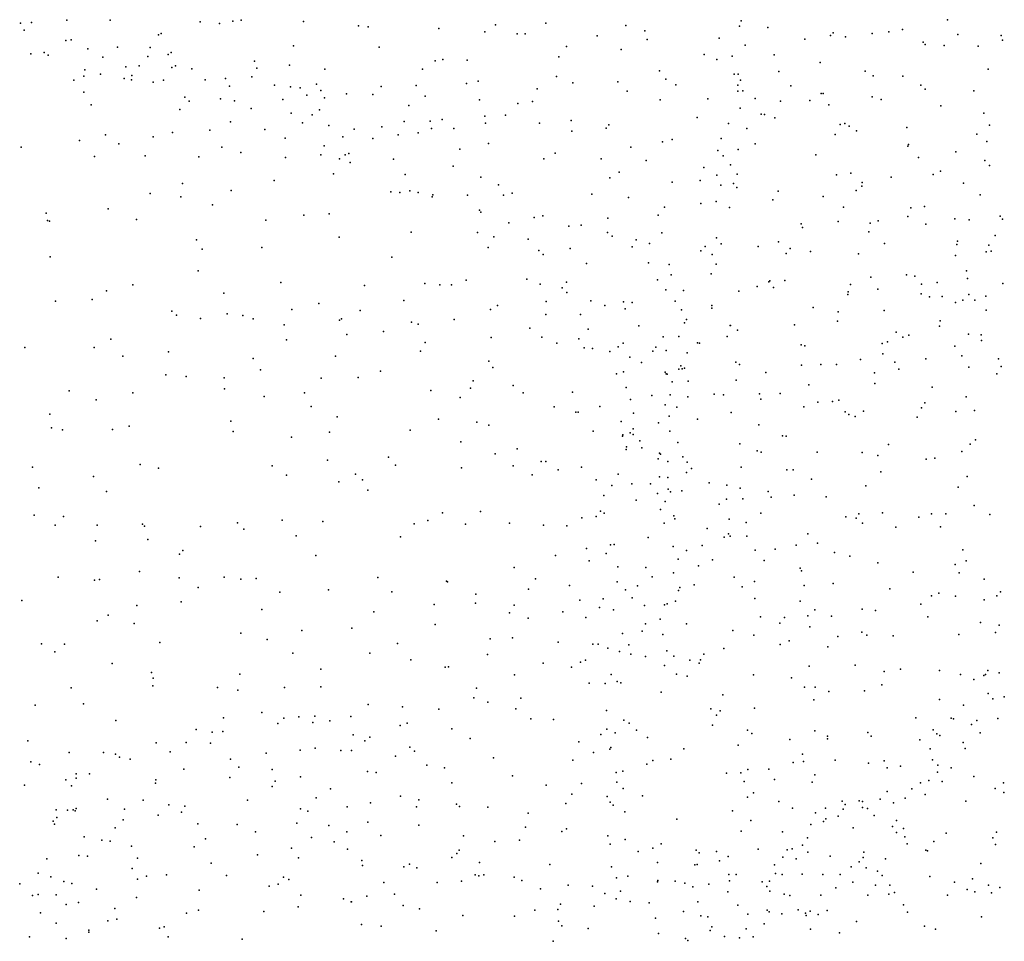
# Model space of a CAD drawing. Header units: metres. Extents: x -25 to 25, y -27.7 to 27.8.
# Tile 21 of 209: x -14.6 to -11.8, y -10.6 to -7.9. Entities that reach past the tile are written whole.
import ezdxf

# ---------------------------------------------------------------- set-up
doc = ezdxf.new("R2010")
doc.units = ezdxf.units.M

msp = doc.modelspace()

# ---------------------------------------------------------------- linework, layer by layer
for p in [(-14.6091, -7.9437, 1.3156), (-14.5074, -7.9375, 3.3888), (-14.3827, -7.937, 17.8912), (-14.1243, -7.9423, 3.1957), (-14.0305, -7.9402, 1.0082), (-14.0072, -7.9371, -3.0698), (-13.8277, -7.9411, -0.4037), (-12.5714, -7.9392, 16.404), (-11.9783, -7.936, -3.8593), (-14.6407, -7.9456, 6.7491), (-14.6302, -7.966, 7.9621), (-14.069, -7.947, -3.2943), (-13.6695, -7.9535, 6.9793), (-13.6424, -7.9561, 0.412), (-13.4391, -7.9615, 17.31), (-13.3073, -7.9705, 0.6058), (-13.276, -7.9509, -1.6322), (-13.132, -7.9456, 1.0687), (-12.9025, -7.9531, 1.5322), (-12.8475, -7.9684, -2.2285), (-12.5754, -7.9546, -2.4), (-12.4942, -7.9586, 15.1823), (-12.1467, -7.971, 2.9641), (-12.1083, -7.964, 2.6679), (-14.5102, -7.9953, 6.3583), (-14.4951, -7.9938, 6.1144), (-14.2445, -7.9791, 1.1156), (-14.2367, -7.9753, -3.8352), (-13.2142, -7.977, -1.7829), (-13.1909, -7.9766, 2.9732), (-12.9847, -7.982, -2.1225), (-12.8406, -7.9927, 1.6693), (-12.6344, -7.9893, 4.7088), (-12.3887, -7.9921, -2.5263), (-12.3148, -7.9809, 2.4173), (-12.3071, -7.9739, 2.9427), (-12.2711, -7.9856, 6.4262), (-12.1948, -7.976, 14.3667), (-12.0488, -8.0007, 4.8438), (-11.9492, -7.9789, -4.2824), (-11.8247, -7.9817, -4.6159), (-11.8205, -7.9951, -3.497), (-14.4471, -8.0198, 6.6659), (-14.3618, -8.0144, 7.6466), (-14.2678, -8.0155, 7.4762), (-13.8565, -8.0112, -2.3627), (-13.6101, -8.0147, -0.7466), (-13.0724, -8.0127, 17.0675), (-12.9158, -8.0214, 4.7097), (-12.56, -8.0087, 16.2647), (-12.0427, -8.0073, -2.6724), (-11.9884, -8.0099, 14.2851), (-11.8901, -8.0122, 6.2953), (-14.6103, -8.0338, 7.6148), (-14.5729, -8.0305, 6.9108), (-14.5613, -8.038, -4.3522), (-14.4037, -8.0435, 6.4622), (-14.2746, -8.0414, 17.731), (-14.2167, -8.0359, -3.4164), (-14.2082, -8.0305, 7.3051), (-13.9684, -8.0546, -2.6823), (-13.4501, -8.0537, 6.7819), (-13.4273, -8.0504, -1.38), (-13.358, -8.0518, 4.7749), (-13.0946, -8.0425, 1.2421), (-12.677, -8.0359, 1.9533), (-12.6408, -8.0506, 2.8829), (-12.5969, -8.0409, 16.521), (-12.4762, -8.0365, 2.2549), (-14.4554, -8.0804, 7.5384), (-14.3377, -8.0717, -3.9383), (-14.2998, -8.0686, 6.6317), (-14.2063, -8.0736, -3.2607), (-14.1955, -8.0681, 5.6748), (-14.1488, -8.0769, 6.9702), (-13.9621, -8.0747, -0.6447), (-13.8683, -8.0666, 6.7903), (-13.7666, -8.0785, 17.4901), (-13.4858, -8.0784, 4.9026), (-12.8056, -8.0827, 1.8052), (-12.4632, -8.0849, 4.754), (-12.3444, -8.059, 14.6841), (-12.2154, -8.0837, 2.7093), (-11.8616, -8.078, 4.9285), (-14.4872, -8.1092, 7.1633), (-14.4582, -8.0981, 17.914), (-14.411, -8.0921, 3.2898), (-14.3426, -8.1044, 6.1994), (-14.3218, -8.1086, -3.7164), (-14.3209, -8.0965, 7.0589), (-14.2298, -8.1095, 5.8197), (-14.1101, -8.1082, -2.9513), (-14.052, -8.1052, 3.0873), (-13.9765, -8.1, 5.3516), (-13.3262, -8.1121, -1.8039), (-13.1012, -8.0993, -2.1017), (-12.7875, -8.1064, 4.7199), (-12.5908, -8.0925, 2.1665), (-12.5797, -8.0926, 15.151), (-12.573, -8.1098, 16.055), (-12.1922, -8.0975, 4.8737), (-12.1071, -8.0984, 14.5658), (-14.2592, -8.1152, 6.3602), (-14.04, -8.1264, 6.4273), (-13.9109, -8.124, 0.7656), (-13.8647, -8.1284, -0.8523), (-13.8371, -8.1314, -1.1946), (-13.79, -8.121, -0.3923), (-13.7776, -8.1392, -0.5699), (-13.6047, -8.1275, 0.2686), (-13.5045, -8.1248, -1.5076), (-13.3599, -8.1196, 17.2098), (-13.157, -8.1348, 6.6626), (-13.0541, -8.1173, 1.3923), (-12.9251, -8.1143, 6.5915), (-12.8986, -8.1414, 1.6966), (-12.7589, -8.123, 6.523), (-12.5807, -8.1238, 15.3374), (-12.5802, -8.1413, 15.8041), (-12.5664, -8.1402, 14.9659), (-12.4283, -8.1263, 2.8227), (-12.055, -8.1242, -2.7847), (-12.0424, -8.135, 4.9341), (-11.9034, -8.1407, 14.5025), (-14.4581, -8.1436, 1.0064), (-14.1686, -8.1586, 0.9254), (-14.1563, -8.17, 5.9932), (-14.0658, -8.1631, 5.6582), (-14.0255, -8.1685, 6.2588), (-13.8876, -8.1654, 6.3447), (-13.8181, -8.1525, -1.636), (-13.7678, -8.1605, -1.9615), (-13.7041, -8.1487, 6.5185), (-13.6286, -8.1505, -1.3561), (-13.4783, -8.1551, -1.6897), (-13.3223, -8.166, 0.679), (-13.1698, -8.1706, 4.7272), (-12.8035, -8.1657, -2.4217), (-12.6666, -8.1629, -2.5044), (-12.5305, -8.1625, -2.5769), (-12.4585, -8.1697, 14.8519), (-12.3738, -8.168, 2.5609), (-12.3418, -8.1483, -13.4964), (-12.3359, -8.1481, 4.8334), (-12.1948, -8.1579, -13.6421), (-12.1691, -8.1647, -13.4047), (-14.4374, -8.1805, -4.0028), (-14.1825, -8.1942, 3.1417), (-13.9776, -8.1906, 5.5314), (-13.7817, -8.1952, -2.1324), (-13.525, -8.1826, 2.9239), (-13.2125, -8.1766, 17.1505), (-12.574, -8.1903, 16.2819), (-12.3189, -8.1804, -2.7188), (-11.9978, -8.1834, -13.468), (-13.863, -8.2039, -2.4206), (-13.8029, -8.209, 0.4893), (-13.4294, -8.2229, 4.9364), (-13.3072, -8.2133, 4.8369), (-13.2481, -8.2105, 2.8664), (-13.0592, -8.2253, 2.8368), (-12.6972, -8.2171, 2.8043), (-12.5138, -8.2072, 6.4739), (-12.5043, -8.2078, 2.4149), (-12.4741, -8.2173, -13.6918), (-11.8741, -8.2039, -13.677), (-14.0971, -8.2532, -2.8522), (-14.0371, -8.2288, 0.785), (-13.9386, -8.2517, 5.8223), (-13.8309, -8.2321, 2.996), (-13.7546, -8.24, 17.537), (-13.6824, -8.2507, 5.2764), (-13.6025, -8.2437, -1.8296), (-13.5387, -8.2285, 5.0983), (-13.4645, -8.2272, 17.29), (-13.4604, -8.2486, -1.9409), (-13.3965, -8.2487, 0.5034), (-13.3048, -8.233, -2.0536), (-13.1499, -8.2329, 1.2007), (-12.959, -8.2478, -2.3893), (-12.951, -8.2383, 4.7226), (-12.6077, -8.2344, 16.5328), (-12.5546, -8.2483, 4.764), (-12.2864, -8.2373, 14.8154), (-12.2735, -8.2343, -13.8529), (-12.2612, -8.2421, 6.4514), (-12.2398, -8.2549, 4.9208), (-12.0958, -8.2457, -13.2215), (-11.8584, -8.2384, 14.6356), (-14.4705, -8.2828, -3.8845), (-14.3964, -8.2663, -3.5588), (-14.2599, -8.2723, 0.8545), (-14.204, -8.2595, -2.9702), (-13.8801, -8.2757, 5.6708), (-13.715, -8.2721, 6.2061), (-13.6288, -8.2773, 17.4484), (-13.5564, -8.267, 6.3752), (-13.4981, -8.2607, 0.3514), (-13.0575, -8.2563, 6.5594), (-12.7689, -8.2803, -2.5257), (-12.6287, -8.2768, -13.5819), (-12.3007, -8.2655, -13.1748), (-11.8946, -8.2647, 6.368), (-14.6386, -8.3024, -4.1532), (-14.3585, -8.2921, -3.1939), (-14.0622, -8.3021, 3.0577), (-13.7685, -8.2979, 0.2902), (-13.3788, -8.308, 2.8549), (-13.2968, -8.2913, 6.5142), (-12.8882, -8.3016, 1.846), (-12.7973, -8.287, 2.0033), (-12.6378, -8.3116, 6.4883), (-12.5793, -8.309, 15.819), (-12.5305, -8.2921, -13.238), (-12.0929, -8.2987, 5.0137), (-12.0909, -8.2943, -13.9798), (-11.8653, -8.2855, 5.0603), (-14.428, -8.3285, 0.7942), (-14.2827, -8.3266, 3.165), (-14.1285, -8.3297, 17.7552), (-14.0074, -8.3172, 0.6604), (-13.8794, -8.3312, 0.4045), (-13.7783, -8.3242, -2.3458), (-13.724, -8.3356, 5.8307), (-13.7083, -8.3241, 5.4856), (-13.6978, -8.3202, 6.0564), (-13.5697, -8.3361, 6.1916), (-13.1373, -8.3357, 4.7939), (-13.1047, -8.3196, -2.3616), (-12.9732, -8.3353, 17.0156), (-12.6223, -8.3272, -2.6482), (-12.3563, -8.3244, -2.8152), (-12.0623, -8.3314, 6.4257), (-11.9551, -8.3153, 17.867), (-13.6939, -8.3464, 5.6495), (-13.3976, -8.3564, 5.0782), (-12.8435, -8.3403, 16.8857), (-12.6779, -8.3603, -13.7248), (-12.6019, -8.3525, 2.6713), (-11.8716, -8.3407, -13.1864), (-11.8583, -8.3545, 17.3426), (-13.7419, -8.3787, 2.9359), (-13.5358, -8.3805, 5.366), (-13.3182, -8.3885, -2.3389), (-12.9481, -8.3904, 4.7516), (-12.9213, -8.3736, 2.7424), (-12.641, -8.3821, 15.2108), (-12.5825, -8.3793, 15.9644), (-12.2972, -8.3817, 14.902), (-12.2561, -8.3768, -13.0364), (-12.1408, -8.3884, 17.8999), (-12.0196, -8.3802, 17.3563), (-11.9987, -8.3711, -13.0741), (-14.1751, -8.4063, 0.652), (-13.912, -8.3978, -2.7146), (-13.2675, -8.4097, 4.9626), (-12.7689, -8.4021, -13.4801), (-12.6885, -8.3981, 16.6514), (-12.6293, -8.4106, 2.4683), (-12.5932, -8.4058, 15.6191), (-12.5834, -8.4174, 4.7901), (-12.2242, -8.414, 17.5498), (-12.2234, -8.403, 17.7122), (-11.933, -8.4055, 18.1263), (-14.2681, -8.435, -3.0757), (-14.1799, -8.4449, 3.1074), (-14.0353, -8.4264, 0.5265), (-13.5768, -8.4304, 2.8791), (-13.5513, -8.4323, 0.4017), (-13.5229, -8.4269, -2.3531), (-13.499, -8.4325, 5.5067), (-13.4586, -8.4444, 5.986), (-13.4567, -8.4387, 17.3242), (-13.3568, -8.4395, 0.7208), (-13.2531, -8.4398, 6.344), (-13.2289, -8.4337, 0.9873), (-12.9997, -8.4365, -2.5743), (-12.8945, -8.446, 1.9178), (-12.4802, -8.4529, -13.0197), (-12.4646, -8.4279, -14.0057), (-12.3353, -8.4439, -2.9244), (-12.2408, -8.4268, -14.0928), (-11.885, -8.4387, -3.1097), (-14.3883, -8.4793, 3.2259), (-14.0895, -8.4679, -2.9491), (-12.7909, -8.4745, -2.6871), (-12.6865, -8.4635, -13.8524), (-12.643, -8.4578, 16.5002), (-12.6042, -8.4756, 16.2048), (-12.2774, -8.4742, 17.4154), (-12.0836, -8.4764, -12.9514), (-12.0442, -8.4727, 5.0709), (-14.567, -8.491, -3.6478), (-13.8269, -8.4974, 0.3036), (-13.7545, -8.4931, 17.675), (-13.3221, -8.483, -2.4749), (-13.3188, -8.4887, 6.1744), (-13.1659, -8.5036, 17.1061), (-13.1405, -8.4989, -2.5733), (-12.9539, -8.506, 1.7743), (-12.8095, -8.4971, 2.1297), (-12.0924, -8.5012, -14.2064), (-11.9575, -8.5077, 17.0818), (-11.8275, -8.4998, 19.3471), (-11.8208, -8.5088, 16.6297), (-14.563, -8.5121, -3.486), (-14.5567, -8.5147, 0.3425), (-14.3074, -8.51, 0.4795), (-13.9358, -8.5115, 17.7817), (-13.2386, -8.5189, 5.1293), (-13.0659, -8.5291, 1.4931), (-13.0309, -8.5259, 17.0002), (-12.3986, -8.5223, 17.6139), (-12.3945, -8.5325, -14.1268), (-12.2924, -8.5149, 17.9285), (-12.2002, -8.5198, 17.2257), (-12.178, -8.5135, -3.0771), (-12.0408, -8.5228, 18.2136), (-11.9162, -8.511, 14.7934), (-13.7258, -8.5603, -2.7272), (-13.5186, -8.546, -2.5649), (-13.3284, -8.5468, 5.9255), (-13.2811, -8.5596, 5.3712), (-13.1825, -8.5658, 6.2432), (-12.9549, -8.5465, -2.6977), (-12.9411, -8.5578, 4.8479), (-12.7989, -8.5481, -13.7738), (-12.6422, -8.5623, -13.0495), (-12.2046, -8.5453, 6.4536), (-11.8422, -8.5556, 19.6586), (-14.1349, -8.5682, 17.8276), (-13.9476, -8.5901, 3.0215), (-13.2979, -8.5898, 5.6573), (-13.062, -8.5928, 2.6917), (-12.8839, -8.5877, 16.8282), (-12.8722, -8.5678, -13.5582), (-12.8341, -8.5785, 2.644), (-12.6743, -8.5867, 15.3357), (-12.6289, -8.5799, 15.5157), (-12.5227, -8.5868, 6.4603), (-12.4641, -8.5735, 14.9831), (-12.4302, -8.593, 17.396), (-12.1591, -8.5782, 17.0671), (-11.952, -8.5817, -12.9063), (-11.9496, -8.572, -14.2868), (-11.8602, -8.5837, 6.3855), (-14.5553, -8.6171, 3.3391), (-14.1191, -8.5952, 3.0799), (-13.5745, -8.6177, -2.7244), (-13.1517, -8.5985, 1.2113), (-13.1398, -8.6105, -2.6886), (-12.6868, -8.5995, 6.4572), (-12.6539, -8.6099, 16.2687), (-12.4418, -8.6073, 17.7633), (-12.3717, -8.6015, 17.2073), (-12.2344, -8.6082, -14.2238), (-11.9556, -8.6134, 19.3635), (-11.8673, -8.6027, 18.4122), (-11.8531, -8.6001, 16.1873), (-13.015, -8.6356, 1.593), (-12.8367, -8.6345, -2.8095), (-12.7781, -8.639, 2.2507), (-12.6433, -8.6375, 16.0994), (-14.1303, -8.657, -3.1972), (-12.7725, -8.6688, 15.1444), (-12.6573, -8.6654, -14.0098), (-12.1985, -8.6752, 14.9125), (-12.0962, -8.6684, -3.1766), (-12.0721, -8.6722, 6.4262), (-11.9244, -8.6567, 19.0568), (-11.9214, -8.6793, 16.5114), (-14.3183, -8.6975, -3.3104), (-13.8926, -8.6906, 0.5429), (-13.6531, -8.6991, 0.5941), (-13.4796, -8.6936, 17.4514), (-13.4362, -8.697, -2.7646), (-13.403, -8.697, 2.8181), (-13.361, -8.6838, 0.8463), (-13.1864, -8.6809, 5.7531), (-13.1482, -8.6956, 5.4411), (-13.0852, -8.7058, 6.1078), (-13.0724, -8.6894, 1.4303), (-12.8113, -8.683, 4.8852), (-12.5251, -8.7016, 17.2614), (-12.4912, -8.6882, -14.1416), (-12.4885, -8.6858, 4.8791), (-12.4786, -8.7049, -3.001), (-12.4458, -8.6851, -12.8746), (-12.2568, -8.6961, 6.4466), (-12.0528, -8.6955, -14.3243), (-12.0084, -8.6906, 16.7259), (-11.8195, -8.6937, -14.4035), (-14.3934, -8.7142, 17.8232), (-14.0565, -8.7216, 17.8687), (-13.0716, -8.719, 5.2468), (-12.7876, -8.7114, -13.1386), (-12.7369, -8.7135, 16.3952), (-12.5774, -8.7151, 17.6106), (-12.2652, -8.7248, -3.135), (-12.2641, -8.7175, -12.794), (-12.1783, -8.7097, 5.0183), (-12.0543, -8.7235, 19.4165), (-12.0303, -8.7316, 14.8496), (-11.9935, -8.7305, 19.6916), (-11.9173, -8.7254, 16.2793), (-11.8684, -8.73, 18.6567), (-14.5397, -8.744, 17.7685), (-14.435, -8.7393, 0.4249), (-13.784, -8.7504, 17.7705), (-13.5393, -8.7422, -2.8922), (-13.2708, -8.7567, 17.1075), (-13.1312, -8.745, 5.605), (-13.0024, -8.7435, 16.8622), (-12.9623, -8.7566, 1.774), (-12.9091, -8.7456, -13.3879), (-12.8838, -8.7475, 2.0523), (-12.7602, -8.7439, 14.9809), (-12.6554, -8.7642, 15.6641), (-12.6549, -8.7565, -12.9858), (-12.3644, -8.7619, 16.8407), (-11.9552, -8.748, 18.9204), (-11.9348, -8.7413, 18.5134), (-11.9002, -8.7415, 16.0993), (-14.2056, -8.7724, 17.8692), (-14.1921, -8.7839, -3.4195), (-14.0472, -8.7808, 0.6129), (-14.0021, -8.7849, -3.3662), (-13.8616, -8.7676, -3.2446), (-13.6651, -8.7707, -3.0734), (-13.2911, -8.7682, 0.9983), (-13.1319, -8.7823, 16.943), (-13.0323, -8.7825, 2.6719), (-12.9041, -8.7659, -13.6487), (-12.7428, -8.7686, 2.3913), (-12.2922, -8.7746, 18.2329), (-12.16, -8.7707, 16.7296), (-11.868, -8.7695, -12.8203), (-14.1232, -8.7941, 3.1016), (-13.9723, -8.7951, 3.0489), (-13.8835, -8.8122, 0.688), (-13.7247, -8.7988, 0.7233), (-13.7182, -8.7949, 2.9561), (-13.518, -8.8044, 2.8716), (-13.4986, -8.8098, -3.0254), (-13.3955, -8.7965, 17.2966), (-12.8645, -8.8151, 15.124), (-12.734, -8.8066, 2.5987), (-12.7285, -8.7968, 16.1654), (-12.6024, -8.8136, 17.7901), (-12.6019, -8.814, 16.9931), (-12.4181, -8.8116, 18.125), (-12.2948, -8.8019, 14.9179), (-12.0016, -8.8158, 6.4063), (-11.9993, -8.8003, 16.4459), (-13.7033, -8.8395, -3.4021), (-13.5976, -8.8313, -3.2319), (-13.2891, -8.8481, -2.937), (-13.178, -8.822, 2.7225), (-13.1434, -8.8473, 1.254), (-13.01, -8.8247, 6.0259), (-12.7946, -8.8465, 6.31), (-12.7496, -8.8454, -13.948), (-12.6112, -8.8455, -3.0098), (-12.5818, -8.8274, 14.9431), (-12.1257, -8.8332, 19.2241), (-12.1073, -8.8475, 19.0273), (-12.0898, -8.8416, 18.4584), (-11.9181, -8.8392, 19.8794), (-11.882, -8.8404, -14.4282), (-14.6275, -8.8773, -3.5393), (-14.4293, -8.8767, -3.5442), (-14.3814, -8.8532, 3.2527), (-13.8763, -8.8554, -3.526), (-13.4789, -8.8626, 0.9438), (-13.1002, -8.8649, -2.9226), (-13.037, -8.8523, 1.524), (-12.9238, -8.8748, -13.5044), (-12.9098, -8.8644, -2.9545), (-12.8159, -8.8758, 16.3744), (-12.6967, -8.8636, 17.4582), (-12.6911, -8.8643, 17.1681), (-12.3989, -8.8697, 16.6761), (-12.3887, -8.8719, -3.1291), (-12.1661, -8.8653, 6.4464), (-12.1509, -8.8607, 14.8559), (-11.9571, -8.8736, -3.278), (-11.8813, -8.8567, 15.8766), (-14.3469, -8.9023, 17.8304), (-14.2152, -8.8892, 0.6593), (-13.7363, -8.9022, 0.8694), (-13.4923, -8.8877, 17.4869), (-13.0217, -8.8776, 5.402), (-12.9978, -8.8796, 16.7511), (-12.9484, -8.8887, 5.2475), (-12.8912, -8.9049, 2.6559), (-12.8245, -8.8873, 5.0854), (-12.786, -8.886, 15.3844), (-12.7265, -8.8926, 15.9026), (-12.1639, -8.8954, 16.5258), (-11.9377, -8.9015, 5.1552), (-13.9725, -8.9086, -3.652), (-13.2954, -8.9163, -3.1038), (-12.8569, -8.9199, 14.9625), (-12.7445, -8.9302, -13.0446), (-12.5864, -8.9193, 4.9684), (-12.576, -8.9262, 17.9872), (-12.3978, -8.9274, 18.2307), (-12.3419, -8.9255, -12.7471), (-12.2977, -8.926, 4.9707), (-12.2284, -8.9118, -3.1955), (-12.1302, -8.9196, -14.3475), (-12.0412, -8.9094, 19.7705), (-11.8317, -8.9097, 15.7142), (-11.8243, -8.9318, 5.3239), (-14.2227, -8.9552, 3.191), (-14.1649, -8.9605, -3.7094), (-13.9513, -8.941, 17.837), (-13.6064, -8.945, -3.6557), (-13.2842, -8.9343, 17.0538), (-12.9287, -8.9525, 16.5595), (-12.9091, -8.9474, 6.0088), (-12.7891, -8.9479, 16.0774), (-12.7866, -8.9531, 2.2472), (-12.7832, -8.9532, 17.2937), (-12.75, -8.9392, 16.9657), (-12.7409, -8.9382, 17.6086), (-12.7338, -8.9362, 15.7536), (-12.5002, -8.9492, -14.1675), (-12.1884, -8.9496, -12.7227), (-12.1182, -8.9391, 18.7891), (-11.9177, -8.934, -12.7467), (-11.8371, -8.9531, 6.3619), (-14.0556, -8.9643, 0.8205), (-13.7766, -8.965, -3.7779), (-13.6707, -8.9631, 2.9858), (-13.3403, -8.9729, 1.1622), (-13.2262, -8.9866, 16.9167), (-12.7691, -8.9753, 15.5533), (-12.7234, -8.9741, 2.6185), (-12.5857, -8.9713, -12.8848), (-12.3771, -8.9845, 14.8633), (-12.1869, -8.98, 19.4808), (-14.501, -9.0011, -3.655), (-14.3183, -9.0069, -3.742), (-14.0547, -8.9962, 3.1183), (-13.941, -9.0178, -3.8843), (-13.8245, -9.0073, 3.0481), (-13.4622, -9.0002, 2.8976), (-13.3483, -8.9935, -3.4595), (-13.1971, -9.0071, 2.7847), (-13.0556, -9.0051, 1.5146), (-12.901, -8.9915, -13.4001), (-12.8278, -9.0145, -13.1942), (-12.7752, -9.0132, 16.82), (-12.6487, -9.0107, 16.6614), (-12.6221, -9.013, 6.3374), (-12.5187, -9.0098, 16.5619), (-12.4587, -9.0096, 6.4282), (-12.0222, -8.9909, 16.1674), (-14.4231, -9.0274, 3.3404), (-13.8061, -9.0469, 17.7714), (-13.3781, -9.0207, -3.6752), (-12.9769, -9.0461, 1.6477), (-12.8889, -9.026, 1.9447), (-12.7897, -9.0413, 5.1664), (-12.7244, -9.0189, -3.0615), (-12.5143, -9.0256, -3.1235), (-12.3506, -9.0342, 16.481), (-12.3084, -9.0323, 18.4173), (-12.2908, -9.0281, 6.4629), (-12.0439, -9.0355, 5.1036), (-11.9246, -9.019, 19.9331), (-14.5559, -9.0689, 3.4606), (-13.1083, -9.0478, 16.7462), (-13.0459, -9.0627, -3.1454), (-13.039, -9.0626, 2.7579), (-12.8807, -9.0658, 5.8734), (-12.7782, -9.0747, 17.7615), (-12.7559, -9.0484, 6.1717), (-12.5995, -9.0635, 14.8209), (-12.3915, -9.0472, 5.0011), (-12.2729, -9.062, 19.2683), (-12.2617, -9.0696, -14.2852), (-12.2196, -9.0596, 18.7274), (-12.0528, -9.0508, 6.4572), (-11.9546, -9.0606, 14.767), (-11.9008, -9.0579, 5.242), (-14.3281, -9.1025, 0.7937), (-14.0364, -9.0882, 17.8296), (-13.7314, -9.0757, -3.9886), (-13.4403, -9.0825, 17.3631), (-13.3305, -9.0917, 2.8703), (-13.2959, -9.0999, 1.3511), (-12.916, -9.0896, 16.3054), (-12.8086, -9.0932, 2.0943), (-12.6963, -9.0827, 2.4173), (-12.5205, -9.0988, 18.2174), (-12.2441, -9.0756, -3.2217), (-12.0656, -9.0771, -3.2924), (-14.5509, -9.108, 0.6519), (-14.52, -9.1131, -3.7684), (-14.376, -9.1121, -3.8505), (-14.0301, -9.1178, -4.012), (-13.7536, -9.1201, 1.2112), (-13.5217, -9.1143, -3.9879), (-12.9958, -9.1171, 16.4637), (-12.9119, -9.1315, 17.2958), (-12.9111, -9.1277, 17.0931), (-12.8895, -9.1225, 5.6929), (-12.8816, -9.111, 5.3934), (-12.8808, -9.1267, 15.0166), (-12.7758, -9.1176, 15.696), (-12.4522, -9.131, 14.7936), (-12.442, -9.1317, 18.35), (-13.8623, -9.1348, -4.0828), (-13.3761, -9.1484, 17.1777), (-12.8623, -9.1454, -13.3982), (-12.7526, -9.1502, 16.6252), (-12.5751, -9.1533, 5.1063), (-12.1485, -9.1559, 14.7609), (-11.9133, -9.1549, -3.3511), (-11.8984, -9.1425, -12.7387), (-13.2776, -9.182, 16.9528), (-13.2147, -9.1682, 16.8069), (-12.9014, -9.1699, -3.1861), (-12.9006, -9.1619, 17.5884), (-12.8566, -9.1653, -13.5576), (-12.806, -9.1806, -13.7044), (-12.8027, -9.183, 17.8714), (-12.5252, -9.1734, 6.3405), (-12.5139, -9.1774, -3.1819), (-12.3528, -9.1779, 18.9274), (-12.2241, -9.1788, -12.7319), (-12.1791, -9.1873, 5.0718), (-11.9377, -9.1758, -14.4127), (-14.2967, -9.2126, 17.7722), (-13.9178, -9.2166, 1.2195), (-13.7585, -9.2004, -4.1776), (-13.5834, -9.1924, -4.1357), (-13.5637, -9.2151, 3.0092), (-13.1451, -9.2048, 1.5145), (-13.1324, -9.2044, -3.6659), (-12.8094, -9.1968, 15.2237), (-12.782, -9.204, 15.5418), (-12.7381, -9.1907, 2.194), (-12.7263, -9.2064, 18.0366), (-12.0398, -9.1973, 16.0858), (-12.015, -9.1951, 5.1501), (-14.6058, -9.2206, 3.6297), (-14.2439, -9.2235, -4.1128), (-13.8768, -9.2438, 3.1077), (-13.6781, -9.2404, 1.3692), (-13.3745, -9.2229, 1.439), (-13.2253, -9.2169, 2.8578), (-13.171, -9.2424, -3.8596), (-13.0964, -9.2281, 16.5978), (-13.0297, -9.2207, 1.636), (-12.9244, -9.2404, 16.8595), (-12.7276, -9.2357, -13.1224), (-12.7133, -9.2246, 2.7054), (-12.5711, -9.2203, 16.445), (-12.44, -9.2283, -14.1084), (-12.4222, -9.2288, 16.3778), (-12.1703, -9.2342, 19.6652), (-14.4303, -9.2476, 0.8319), (-13.7264, -9.2623, 3.0582), (-13.6586, -9.2575, 17.5958), (-12.9874, -9.2575, -3.3939), (-12.8847, -9.2689, 17.756), (-12.831, -9.2684, -3.2862), (-12.8053, -9.2481, 14.7242), (-12.7817, -9.2499, 5.31), (-12.6632, -9.2658, -3.2253), (-12.612, -9.2726, -13.9324), (-12.3696, -9.2555, 14.7132), (-11.9221, -9.2476, 15.9114), (-14.5881, -9.2797, -3.9173), (-14.3931, -9.2907, -4.1274), (-13.6429, -9.287, -4.3035), (-12.9425, -9.2736, 16.2026), (-12.8112, -9.2961, 15.863), (-12.781, -9.2836, 15.7016), (-12.7739, -9.2917, 5.8257), (-12.7418, -9.2885, 16.5565), (-12.5744, -9.2807, 2.5101), (-12.4935, -9.2906, 18.5527), (-12.4186, -9.3006, 19.1986), (-12.2129, -9.2738, -14.2387), (-11.9484, -9.2779, 6.4989), (-12.9651, -9.3016, 17.4479), (-12.8725, -9.3155, 16.0327), (-12.7894, -9.3195, 1.9345), (-12.6338, -9.3272, 2.3522), (-12.6131, -9.3125, 5.1735), (-12.5666, -9.3119, 6.1928), (-12.4845, -9.3065, -3.2631), (-12.3269, -9.3063, 19.4067), (-13.4284, -9.3517, 17.1678), (-13.3193, -9.3481, -4.2029), (-12.9753, -9.347, 17.0521), (-12.9642, -9.3531, 17.6048), (-12.8027, -9.3422, 5.6517), (-12.5145, -9.3524, 18.9691), (-12.2336, -9.355, -12.7896), (-12.1652, -9.3519, 6.5286), (-12.025, -9.3547, -14.3027), (-11.983, -9.3548, 5.225), (-11.9023, -9.3304, 14.6183), (-11.8573, -9.3564, 5.4249), (-14.6007, -9.3583, 0.7757), (-14.5167, -9.3627, 3.6425), (-14.29, -9.3847, 17.6864), (-14.0171, -9.3809, 17.7232), (-13.8893, -9.3728, -4.4178), (-13.7723, -9.3762, 17.6289), (-13.51, -9.3838, 2.9887), (-13.4705, -9.3734, -4.356), (-13.3628, -9.3847, 1.5678), (-13.2362, -9.3818, 16.7874), (-13.029, -9.366, 16.3333), (-12.9876, -9.3626, 2.8216), (-12.7917, -9.3819, 15.0801), (-12.7642, -9.3608, 2.7669), (-12.7611, -9.369, 15.3263), (-12.6052, -9.3702, 14.6313), (-12.5564, -9.3792, 18.7449), (-12.271, -9.3629, 5.1117), (-12.2408, -9.3671, -3.3183), (-12.2227, -9.3817, 19.6186), (-12.0614, -9.364, -12.7747), (-14.5408, -9.387, -4.1512), (-14.4206, -9.3875, 0.9362), (-14.2843, -9.39, -4.3351), (-14.1231, -9.3908, 3.2718), (-13.999, -9.3987, 1.322), (-13.139, -9.3872, -4.0485), (-13.0716, -9.3893, 1.6566), (-12.6684, -9.3972, -13.1756), (-12.6071, -9.4118, 6.0045), (-12.3798, -9.4117, -14.0349), (-12.1267, -9.3927, 16.137), (-11.9985, -9.3918, 19.8496), (-14.4255, -9.4326, 17.5537), (-14.2745, -9.4286, 1.0893), (-13.8488, -9.4174, 3.0955), (-13.5493, -9.4208, 17.358), (-12.9362, -9.4425, -3.6694), (-12.8377, -9.4223, 18.0408), (-12.6198, -9.4212, -13.7637), (-12.6031, -9.4187, 2.5926), (-12.5545, -9.4192, 19.1046), (-12.3516, -9.4384, 14.5748), (-14.1837, -9.4703, 1.2067), (-14.1744, -9.4599, -4.4682), (-13.0148, -9.4541, 17.3028), (-12.9588, -9.4684, 17.7551), (-12.9459, -9.4433, 1.737), (-12.766, -9.4485, 15.5693), (-12.7278, -9.4599, 18.317), (-12.683, -9.446, 2.1936), (-12.5304, -9.4585, 6.132), (-12.4731, -9.4564, 19.3411), (-12.4129, -9.4444, 16.2958), (-12.3029, -9.4654, 6.473), (-11.9346, -9.4578, -3.4207), (-13.7919, -9.4744, -4.5662), (-13.1038, -9.4744, -4.1724), (-13.0075, -9.4898, 17.1265), (-12.7521, -9.4851, 15.2248), (-12.6533, -9.4868, 16.4474), (-12.5047, -9.4883, 14.5346), (-12.2592, -9.4763, 16.1943), (-12.1784, -9.4953, 14.5179), (-11.9246, -9.49, 5.3276), (-14.299, -9.5204, 3.3663), (-13.2225, -9.5086, 1.6563), (-12.9249, -9.5066, 14.5785), (-12.8444, -9.5092, 14.7225), (-12.7652, -9.524, 5.5226), (-12.694, -9.5036, 18.669), (-12.4021, -9.5102, -3.3639), (-12.3975, -9.5186, 5.1454), (-12.077, -9.5223, -12.8795), (-11.9566, -9.5005, 14.5066), (-11.9455, -9.5236, 6.5675), (-14.5324, -9.536, 17.3509), (-14.4281, -9.5451, 3.5581), (-14.4132, -9.5436, 1.0389), (-14.1848, -9.5382, 17.5743), (-14.056, -9.5366, 3.173), (-14.0073, -9.542, -4.6028), (-13.9636, -9.54, 1.4322), (-13.6143, -9.5371, -4.6473), (-13.4174, -9.5478, -4.6259), (-13.4146, -9.5496, 2.8519), (-13.1621, -9.5411, -4.4164), (-12.9272, -9.5502, 16.0171), (-12.8265, -9.5356, -3.5988), (-12.5911, -9.5368, 19.2339), (-12.5325, -9.5485, -13.1779), (-12.3066, -9.555, -12.9637), (-11.8734, -9.5422, 5.5117), (-14.1304, -9.566, 1.3189), (-13.8954, -9.58, 17.5053), (-13.7558, -9.5733, 17.421), (-13.574, -9.5788, 17.211), (-13.1822, -9.5707, 2.7023), (-13.064, -9.5602, 16.247), (-12.9032, -9.573, 14.4189), (-12.8683, -9.5617, -3.796), (-12.7508, -9.5749, 18.8729), (-12.7471, -9.5661, 14.44), (-12.7057, -9.5581, 5.7114), (-12.5682, -9.5639, 5.9863), (-12.3904, -9.5602, -13.8599), (-12.1438, -9.5701, -14.0899), (-12.0031, -9.5827, 19.8177), (-11.8269, -9.5783, 19.9199), (-14.6367, -9.6035, 0.8603), (-14.1795, -9.6074, 3.2356), (-13.3338, -9.6109, 2.7209), (-13.3325, -9.5856, 16.835), (-13.0342, -9.6029, 17.5268), (-12.9671, -9.5983, 16.9109), (-12.8845, -9.5962, 18.1328), (-12.7593, -9.6056, 15.5544), (-12.5319, -9.5974, 16.3452), (-12.4014, -9.605, -13.077), (-12.0249, -9.59, -3.4548), (-11.9552, -9.5909, -14.2481), (-11.8733, -9.6011, -3.5237), (-11.8367, -9.5898, 5.7984), (-14.306, -9.6182, 17.442), (-13.9474, -9.6289, 3.0807), (-13.6259, -9.6357, 2.8935), (-13.4529, -9.6145, 16.9828), (-13.2364, -9.6393, 2.5445), (-13.2226, -9.6171, -4.5984), (-13.0835, -9.636, 2.4761), (-12.9776, -9.6235, 17.7762), (-12.938, -9.6305, -4.2018), (-12.8486, -9.6175, 1.8761), (-12.7915, -9.6162, 2.3133), (-12.7837, -9.6129, 16.5735), (-12.3593, -9.6305, 6.3407), (-12.2234, -9.628, 6.5081), (-12.1853, -9.6325, -3.4351), (-12.0551, -9.6138, 16.0072), (-14.4206, -9.6619, 3.4358), (-14.3884, -9.6452, -4.5513), (-13.1826, -9.6546, 16.35), (-13.017, -9.6525, 1.7871), (-12.8038, -9.657, 14.9901), (-12.5156, -9.6499, 14.391), (-12.4605, -9.6689, -13.5759), (-12.4468, -9.6526, 6.148), (-12.3797, -9.6474, 19.5547), (-12.3118, -9.6484, 14.3944), (-12.0355, -9.6503, 6.5707), (-11.8836, -9.6665, 6.5422), (-14.3144, -9.6699, 3.3088), (-13.8329, -9.6898, 17.3375), (-13.6889, -9.6827, -4.7954), (-13.4498, -9.6725, 2.6395), (-12.855, -9.6916, 18.4439), (-12.8454, -9.67, 2.136), (-12.7277, -9.6702, -3.6469), (-12.5953, -9.6894, 5.8866), (-12.3736, -9.6794, 5.1539), (-12.2248, -9.6946, 19.6552), (-11.841, -9.6957, -14.3794), (-11.8305, -9.6744, 14.3499), (-14.2405, -9.7236, 1.2894), (-14.0081, -9.6976, 1.4699), (-13.9319, -9.7152, -4.7854), (-13.2915, -9.7138, 2.3589), (-13.228, -9.7109, 1.7582), (-13.097, -9.723, 16.1202), (-12.9121, -9.6978, 16.7599), (-12.7962, -9.7013, 14.3259), (-12.5346, -9.7032, 19.4546), (-12.4332, -9.7189, -13.3924), (-12.2932, -9.7067, -13.8502), (-12.2098, -9.7027, -13.0682), (-12.135, -9.705, 14.3295), (-11.946, -9.7012, 5.372), (-14.5799, -9.7278, 3.6769), (-14.5419, -9.7508, 17.1582), (-14.5141, -9.7289, 1.0313), (-13.5583, -9.7273, 1.6949), (-12.9973, -9.7288, 2.1821), (-12.982, -9.7292, 17.0621), (-12.9537, -9.7401, 1.8994), (-12.92, -9.75, -4.4721), (-12.8938, -9.7306, 14.7993), (-12.7847, -9.7481, 19.1938), (-12.621, -9.7408, 16.4208), (-12.4593, -9.7295, -3.5163), (-12.3222, -9.7366, -13.1908), (-13.8584, -9.7549, 2.9588), (-13.6373, -9.7548, 2.7245), (-13.5196, -9.7737, 16.8979), (-13.2992, -9.7583, 16.5012), (-13.0328, -9.7809, 17.4541), (-13.0177, -9.7747, 15.9794), (-12.8879, -9.7572, 18.8511), (-12.8454, -9.7642, 15.7424), (-12.7646, -9.7634, 15.4429), (-12.7181, -9.7743, 19.3326), (-12.6876, -9.7738, 5.6649), (-12.6779, -9.7579, -3.7659), (-14.3767, -9.7846, -4.6585), (-14.2638, -9.81, 3.1401), (-13.7778, -9.8003, 1.6485), (-13.4212, -9.7953, 16.7214), (-13.4111, -9.7937, 1.7677), (-13.1398, -9.783, -4.7454), (-13.0582, -9.7946, 14.4788), (-12.7908, -9.7904, -4.2576), (-12.6916, -9.7833, 5.3642), (-12.3756, -9.7924, -13.5397), (-12.2442, -9.7889, 5.1743), (-12.1604, -9.8069, 16.0341), (-12.1136, -9.8009, 6.5979), (-12.0018, -9.8049, 14.2298), (-11.8626, -9.8043, -13.0709), (-14.2593, -9.8263, 17.2181), (-14.0108, -9.8153, 17.2287), (-13.2222, -9.8171, 16.2176), (-12.9441, -9.8158, 18.0789), (-12.9274, -9.8359, 18.5371), (-12.7571, -9.8148, 15.255), (-12.7258, -9.8204, 16.5373), (-12.5353, -9.8167, 14.2197), (-12.427, -9.8254, 19.6093), (-11.941, -9.8156, -14.3388), (-11.9029, -9.83, 5.7776), (-11.874, -9.8185, 6.43), (-11.8695, -9.8161, -10.3915), (-11.8306, -9.8115, -10.6844), (-14.495, -9.8543, 3.2954), (-14.2607, -9.8488, -4.7589), (-14.0749, -9.8531, -4.861), (-14.0161, -9.8612, 2.964), (-13.8828, -9.8531, 17.1319), (-13.7776, -9.8509, 2.7857), (-13.331, -9.8547, 16.3775), (-13.0077, -9.8405, 14.691), (-12.9616, -9.8422, 15.8471), (-12.9162, -9.8402, 16.876), (-12.8008, -9.8669, -4.4773), (-12.3897, -9.8521, 5.1528), (-12.3588, -9.8526, -13.7041), (-12.319, -9.8646, 16.1527), (-12.217, -9.8624, -3.5619), (-12.1671, -9.8453, 19.7323), (-13.3387, -9.8829, 2.1333), (-13.204, -9.8839, 2.0052), (-12.6236, -9.8743, 19.4798), (-12.3622, -9.8887, 6.259), (-12.0017, -9.8878, 15.9295), (-11.8621, -9.8704, -3.6263), (-11.8487, -9.8855, 14.1637), (-11.8155, -9.8805, -10.0765), (-14.5983, -9.9038, -4.5677), (-14.4593, -9.9, 17.1029), (-13.6425, -9.9018, 2.3932), (-13.5432, -9.9092, -4.9956), (-13.4389, -9.9158, 16.5308), (-13.2984, -9.8958, 1.8694), (-13.2183, -9.9141, 16.0631), (-12.9574, -9.9197, 17.8855), (-12.6581, -9.9145, 14.2278), (-12.6314, -9.9201, 5.8039), (-12.5325, -9.9122, 16.3508), (-11.9327, -9.9035, 5.9803), (-14.3668, -9.9477, 1.2757), (-14.0576, -9.94, 1.5099), (-13.9475, -9.9254, -6.2437), (-13.8844, -9.9409, -5.0127), (-13.8411, -9.9376, -5.9883), (-13.7957, -9.9352, 16.9879), (-13.7521, -9.949, 2.5497), (-13.6923, -9.9364, -6.1882), (-13.1753, -9.9433, -4.9006), (-13.1101, -9.9449, 15.903), (-12.9077, -9.9469, 14.3376), (-12.6416, -9.9323, 5.2701), (-12.0698, -9.9403, -13.1077), (-11.9682, -9.9414, -10.6242), (-11.961, -9.9432, 5.6851), (-11.8941, -9.9476, -10.9394), (-11.8337, -9.9426, -1.0847), (-14.1359, -9.9735, -6.1845), (-14.059, -9.9794, 17.0684), (-13.9019, -9.9569, -6.3922), (-13.8006, -9.9534, 1.6764), (-13.5506, -9.9628, 16.663), (-13.5303, -9.956, 2.214), (-13.4019, -9.9717, 16.2587), (-12.9564, -9.9729, 18.6872), (-12.8924, -9.9553, 14.9445), (-12.8718, -9.9759, 19.2142), (-12.6536, -9.961, -4.3076), (-12.5527, -9.9753, -3.9137), (-12.3592, -9.9776, -13.2671), (-12.0197, -9.9752, 6.464), (-11.9097, -9.9598, -0.7313), (-14.6195, -10.0068, 7.6989), (-14.0905, -9.9813, -6.0194), (-13.6848, -9.9891, -5.0808), (-13.6512, -10.006, -5.9236), (-13.6376, -9.9954, 1.754), (-13.3488, -9.9994, 16.0873), (-12.974, -9.9878, 17.54), (-12.9329, -9.9834, 19.0382), (-12.84, -9.9971, 15.1307), (-12.54, -9.9853, 19.5964), (-12.4317, -10.0022, -3.7368), (-12.3236, -10.0006, -3.6271), (-12.3228, -9.9929, -13.977), (-12.2077, -9.9826, -14.1677), (-12.1977, -9.9932, 6.4874), (-12.0577, -10.0032, 5.3613), (-12.0096, -9.9859, 6.2922), (-12.0002, -9.9915, 5.5118), (-11.8851, -9.983, -0.4601), (-14.251, -10.0123, 2.939), (-14.1643, -10.0116, -4.9438), (-14.0944, -10.0132, 2.8718), (-13.8378, -10.033, -5.797), (-13.7943, -10.0278, -6.5127), (-13.7205, -10.0344, 16.7911), (-13.69, -10.0341, 2.3025), (-13.5229, -10.0249, -6.083), (-13.5093, -10.0364, 16.405), (-13.0376, -10.0097, 14.472), (-12.9483, -10.0307, 17.1966), (-12.9452, -10.0256, 18.1092), (-12.7354, -10.0298, -4.6138), (-12.5797, -10.0192, -4.1854), (-12.0286, -10.0292, -10.8158), (-11.9336, -10.0115, -11.1475), (-11.9278, -10.028, -10.0763), (-14.5005, -10.0401, 16.9982), (-14.402, -10.0397, -6.1743), (-14.3679, -10.0451, -6.3638), (-14.3559, -10.0532, -6.0215), (-14.3251, -10.0588, 17.0116), (-14.2109, -10.0377, -6.4341), (-14.0377, -10.0588, -5.8011), (-13.9354, -10.0419, 1.6184), (-13.5633, -10.0507, -6.4055), (-13.282, -10.0554, -5.0366), (-13.0541, -10.0614, 14.7924), (-12.995, -10.0401, 15.6942), (-12.8244, -10.0625, -4.7615), (-12.7733, -10.0593, 16.7331), (-12.3946, -10.0443, 19.6873), (-12.3015, -10.062, 6.334), (-12.1603, -10.0638, 15.9979), (-12.0221, -10.0606, -0.8103), (-14.6108, -10.0663, -4.6028), (-14.5858, -10.0747, 3.1002), (-14.171, -10.0873, 16.9771), (-14.013, -10.0821, 16.9362), (-13.9176, -10.0888, 2.6136), (-13.4737, -10.0762, 16.1581), (-13.4232, -10.0839, -6.2519), (-12.9104, -10.093, 15.4557), (-12.8423, -10.0732, 16.8927), (-12.5524, -10.0882, 14.2516), (-12.4916, -10.0875, -13.4142), (-12.4213, -10.0683, 6.1563), (-12.3925, -10.0661, 5.1397), (-12.205, -10.0707, -13.1084), (-12.152, -10.0841, 14.154), (-12.1131, -10.079, -11.2859), (-12.006, -10.0765, -0.9762), (-11.9685, -10.084, 15.9104), (-14.5102, -10.1183, -5.8862), (-14.4808, -10.1007, -6.5601), (-14.4807, -10.1136, 7.5101), (-14.442, -10.1008, 2.956), (-14.2515, -10.1187, -5.8175), (-14.0397, -10.1112, -5.1714), (-13.8361, -10.1096, 2.4841), (-13.6441, -10.0946, 16.5932), (-13.6196, -10.0977, -5.2098), (-13.2281, -10.1071, 15.8344), (-12.9298, -10.0977, 17.8339), (-12.6128, -10.0993, -4.5026), (-12.572, -10.0981, 16.4129), (-12.4758, -10.1176, -13.8145), (-12.3597, -10.1043, 16.1628), (-12.0323, -10.1199, 5.6299), (-12.0071, -10.0964, -13.0194), (-11.9033, -10.1089, -11.8079), (-14.6287, -10.1338, -1.3574), (-14.4937, -10.1351, -1.4687), (-14.2526, -10.1282, -6.6075), (-13.9182, -10.1377, 16.823), (-13.9093, -10.1217, -5.6326), (-13.75, -10.1445, -5.5799), (-13.4014, -10.1267, -5.8946), (-13.1306, -10.1332, 14.5599), (-13.0291, -10.1289, 14.9388), (-12.9281, -10.1246, 17.6391), (-12.9095, -10.1429, 17.3201), (-12.5628, -10.1227, 5.9634), (-12.3672, -10.1253, -13.1726), (-12.0808, -10.1446, 19.7688), (-12.0558, -10.1271, 5.4631), (-11.9941, -10.1235, -0.3535), (-11.8417, -10.143, -3.7122), (-11.8179, -10.1274, -1.4971), (-14.3907, -10.1734, 16.9212), (-14.2882, -10.1763, 2.8065), (-13.9883, -10.1763, -6.702), (-13.7913, -10.1697, -5.3624), (-13.5494, -10.1655, -5.632), (-13.4965, -10.1759, 1.9188), (-13.0571, -10.159, -5.0109), (-12.9555, -10.1663, 15.2054), (-12.8543, -10.1642, 19.2775), (-12.5528, -10.1679, -13.6395), (-12.536, -10.1555, 19.6209), (-12.1719, -10.1743, -0.7803), (-12.1516, -10.152, -10.8203), (-12.0999, -10.1709, -10.459), (-12.0425, -10.1605, -3.6848), (-11.8167, -10.1544, 19.8257), (-14.5377, -10.2047, -4.7581), (-14.5056, -10.2055, -1.7992), (-14.4887, -10.2042, 1.2453), (-14.4802, -10.2006, -1.0392), (-14.3417, -10.2025, -1.5701), (-14.2149, -10.1904, -1.0231), (-14.1685, -10.1941, -1.3334), (-13.8361, -10.2012, 16.6773), (-13.7025, -10.1955, 16.4795), (-13.6358, -10.1848, 2.1437), (-13.5033, -10.1955, -6.5433), (-13.3885, -10.1882, -6.4245), (-13.3797, -10.1948, -5.7553), (-13.2981, -10.1969, -6.1608), (-13.075, -10.1866, 15.5682), (-12.9475, -10.1825, 18.4646), (-12.9384, -10.191, 19.0656), (-12.4628, -10.1803, -4.0725), (-12.4238, -10.1999, -13.9941), (-12.3288, -10.1992, -14.1204), (-12.2811, -10.1791, 14.2561), (-12.2784, -10.203, -11.402), (-12.2723, -10.1891, -11.2072), (-12.2319, -10.1785, -11.0438), (-12.2227, -10.1802, -14.2478), (-12.2224, -10.1974, -3.7266), (-12.2082, -10.2007, -0.5759), (-12.1337, -10.184, 6.0689), (-11.9262, -10.1793, -9.9696), (-14.5362, -10.2263, -5.6964), (-14.483, -10.2078, -6.7559), (-14.3452, -10.2332, 1.3694), (-14.2449, -10.2199, -5.1318), (-14.1781, -10.2113, -5.6339), (-13.8154, -10.2085, -6.7204), (-13.1826, -10.2138, -5.1029), (-12.9055, -10.2104, 14.4579), (-12.7554, -10.2308, 5.3403), (-12.596, -10.2072, 5.1218), (-12.3577, -10.2132, 19.7134), (-12.3282, -10.2301, -13.0617), (-12.2923, -10.2226, 5.1509), (-12.1894, -10.2204, -1.0572), (-14.5466, -10.2366, 7.0455), (-14.5429, -10.2453, 2.883), (-14.3683, -10.2565, -5.6502), (-14.1315, -10.2446, -5.2921), (-14.0183, -10.2466, 2.5771), (-13.8472, -10.2423, 1.6915), (-13.7546, -10.2494, 2.248), (-13.6429, -10.2401, -6.6888), (-13.497, -10.2481, 15.8643), (-13.1903, -10.254, 14.9155), (-13.0724, -10.2589, 15.1658), (-12.5433, -10.2346, -4.5547), (-12.3715, -10.2461, -3.8671), (-12.335, -10.2376, 6.3144), (-12.2495, -10.2558, -0.4304), (-12.1369, -10.2525, -11.7462), (-12.1254, -10.235, -1.2821), (-12.1048, -10.2577, 5.6758), (-14.458, -10.2823, -2.023), (-14.1093, -10.2878, 1.5259), (-13.9658, -10.2678, -0.8983), (-13.8046, -10.284, -1.0536), (-13.7036, -10.2676, 1.7681), (-13.6062, -10.2781, 15.9878), (-13.3684, -10.2788, -5.308), (-13.0857, -10.267, 15.3673), (-12.9535, -10.279, -5.0363), (-12.9037, -10.29, 18.2805), (-12.5713, -10.266, -13.3418), (-12.4524, -10.268, -4.3073), (-12.3803, -10.2849, -11.2856), (-12.1255, -10.27, 5.372), (-12.1016, -10.2824, -10.2986), (-11.9823, -10.2715, 19.7742), (-11.8488, -10.2846, -12.126), (-11.8383, -10.2689, 14.1063), (-14.4073, -10.2919, 2.7726), (-14.3826, -10.2941, -1.8775), (-14.3215, -10.3088, -6.848), (-14.1417, -10.3107, -6.8116), (-13.8624, -10.3149, 2.3425), (-13.7397, -10.2966, 16.3439), (-13.7017, -10.3171, -0.8192), (-13.2781, -10.2951, -6.3434), (-13.2078, -10.2915, -5.9667), (-12.9472, -10.3026, 18.6862), (-12.8244, -10.3146, 17.463), (-12.8004, -10.3017, 17.1738), (-12.522, -10.3173, 19.6108), (-12.4394, -10.3189, 16.256), (-12.4242, -10.3162, -0.6216), (-12.3954, -10.3061, -0.8267), (-12.0949, -10.3022, 14.2784), (-12.0178, -10.2954, -14.4966), (-11.8411, -10.3038, -9.8075), (-14.5647, -10.3452, -4.8285), (-14.473, -10.3356, -2.1958), (-14.4482, -10.3378, 7.5192), (-14.3041, -10.3429, -0.8473), (-13.9599, -10.3341, -1.4187), (-13.8424, -10.3419, -0.662), (-13.402, -10.3415, 15.6193), (-13.3879, -10.3295, 14.8792), (-13.3811, -10.3198, -6.5263), (-12.8671, -10.3242, 18.1169), (-12.7003, -10.3202, 16.8021), (-12.6916, -10.3275, 19.4496), (-12.6422, -10.3244, 16.6285), (-12.6084, -10.3381, -4.7731), (-12.4515, -10.34, -4.4505), (-12.4127, -10.3454, -1.1335), (-12.3801, -10.3261, -10.9447), (-12.316, -10.3376, 14.3645), (-12.2207, -10.3415, -1.3499), (-12.2189, -10.3258, 5.9106), (-12.1568, -10.345, -12.9465), (-12.0409, -10.3201, -11.9175), (-12.0363, -10.3226, 15.9451), (-14.32, -10.3725, 16.7367), (-14.0931, -10.3575, -0.7196), (-13.6606, -10.3496, -1.1332), (-13.658, -10.3642, -0.6755), (-13.5401, -10.368, -6.6908), (-13.5236, -10.3604, -0.8147), (-13.5025, -10.3705, 14.7818), (-13.322, -10.3556, -5.4415), (-13.1208, -10.3618, 14.5741), (-12.9437, -10.3684, 14.5219), (-12.8116, -10.3552, -4.9895), (-12.7045, -10.362, 5.1355), (-12.6972, -10.3613, 5.9096), (-12.633, -10.3512, -13.4736), (-12.4755, -10.3619, -0.4627), (-12.2549, -10.3679, 5.1997), (-12.2324, -10.3538, -14.2596), (-12.212, -10.371, -10.5068), (-11.8829, -10.3587, -1.5869), (-14.5896, -10.3864, -7.0643), (-14.5534, -10.3969, 1.1894), (-14.3042, -10.4031, -5.3577), (-14.2786, -10.3946, 2.646), (-14.2211, -10.3915, -1.8342), (-14.0492, -10.3929, 16.59), (-13.885, -10.3974, 16.4052), (-13.3349, -10.3912, 15.39), (-13.3239, -10.3939, -0.9), (-13.31, -10.3908, 15.1842), (-13.2225, -10.398, -5.2936), (-12.929, -10.3997, 18.8507), (-12.8961, -10.3946, 19.0973), (-12.6067, -10.3898, -0.7107), (-12.5856, -10.3903, -1.0282), (-12.4721, -10.3871, -11.1619), (-12.4538, -10.3905, 6.1385), (-12.3963, -10.3887, -4.2001), (-12.337, -10.3903, -0.2341), (-12.2867, -10.3905, -10.6459), (-12.1799, -10.381, 5.5485), (-12.1658, -10.3927, 16.009), (-12.0294, -10.3956, -0.0834), (-11.9073, -10.4025, 14.2601), (-14.6427, -10.417, -4.6819), (-14.5158, -10.4105, 7.0038), (-14.4926, -10.4162, -4.9953), (-14.4226, -10.4318, 7.2198), (-13.9263, -10.4238, -0.5358), (-13.9008, -10.4174, -6.8535), (-13.8702, -10.4041, 1.6717), (-13.5968, -10.4133, 15.7461), (-13.4436, -10.4134, 15.0309), (-13.3744, -10.4092, -0.7148), (-13.2008, -10.4073, -5.6487), (-13.1475, -10.4308, -1.1558), (-13.0683, -10.4208, -0.8817), (-12.9982, -10.4237, -1.0291), (-12.8116, -10.4112, 5.362), (-12.8102, -10.4072, 5.7599), (-12.7605, -10.409, 17.689), (-12.7325, -10.4146, -0.8298), (-12.7101, -10.4259, -1.1858), (-12.6642, -10.4176, 14.4571), (-12.6045, -10.4079, -13.7602), (-12.5107, -10.411, 16.3941), (-12.4971, -10.4242, -11.3815), (-12.4897, -10.4091, -1.2938), (-12.2991, -10.4284, -11.7755), (-12.2506, -10.4118, -3.8435), (-12.1852, -10.421, -1.492), (-12.1443, -10.4208, -10.355), (-11.9585, -10.4119, -3.7799), (-11.861, -10.4212, -12.8561), (-11.828, -10.427, -0.0595), (-14.6063, -10.4507, 6.8625), (-14.5893, -10.4471, -0.7234), (-14.5378, -10.4485, -2.6698), (-14.3069, -10.4558, -6.9981), (-14.1273, -10.4354, 2.5277), (-13.8357, -10.4491, -1.5783), (-13.7128, -10.4604, -6.8277), (-13.6455, -10.4527, 14.7833), (-13.5661, -10.4466, -0.4751), (-12.9624, -10.4446, -1.2085), (-12.9301, -10.46, -0.453), (-12.9179, -10.4384, -0.6334), (-12.6092, -10.4394, -0.2873), (-12.4886, -10.4378, -10.9992), (-12.4479, -10.4465, -11.6012), (-12.4312, -10.4508, -10.8238), (-12.3424, -10.4491, -14.146), (-12.2073, -10.449, 5.4081), (-12.1473, -10.4461, -11.9342), (-12.1304, -10.4414, 14.38), (-11.9782, -10.4499, -12.0854), (-11.9224, -10.4327, -14.6055), (-11.9004, -10.4403, -9.8622), (-11.8524, -10.443, 19.7484), (-14.5094, -10.4762, -5.4531), (-14.4734, -10.4703, 2.6821), (-14.3696, -10.4877, 1.3211), (-13.8432, -10.4831, 16.1611), (-13.6907, -10.4682, 1.7782), (-13.6897, -10.4686, -1.525), (-13.5415, -10.4792, 14.603), (-13.4949, -10.4889, 15.248), (-13.09, -10.4755, -5.8278), (-12.9935, -10.4811, -5.1442), (-12.8902, -10.4674, 18.5438), (-12.8352, -10.4711, -1.3053), (-12.6959, -10.4684, 19.387), (-12.5806, -10.4784, 16.6338), (-12.1053, -10.4769, -14.3958), (-14.5825, -10.5004, -7.2773), (-14.1642, -10.5012, -0.5448), (-14.1288, -10.4924, -1.911), (-13.9419, -10.4959, 2.34), (-13.3698, -10.5075, -6.6196), (-13.2217, -10.5095, 14.5761), (-13.1635, -10.4928, -1.3436), (-13.0975, -10.4907, -0.4328), (-12.817, -10.5153, 5.1897), (-12.7362, -10.4961, 18), (-12.6867, -10.5083, 17.2428), (-12.6669, -10.5112, 17.0855), (-12.5519, -10.5038, -13.2234), (-12.4967, -10.4929, 4.9294), (-12.4908, -10.4975, -13.9658), (-12.4545, -10.5029, 5.9695), (-12.4077, -10.4911, -4.5133), (-12.3867, -10.5013, -0.0884), (-12.3841, -10.5079, -4.3348), (-12.3726, -10.4955, 19.6325), (-12.3502, -10.505, 14.4537), (-12.3237, -10.4936, 5.8277), (-12.0931, -10.4983, 19.7083), (-11.8807, -10.5116, -1.6467), (-14.5375, -10.5299, -2.9536), (-14.3892, -10.5236, -2.4335), (-14.3636, -10.5179, -0.6065), (-14.2417, -10.544, 1.3936), (-14.228, -10.54, 16.5015), (-13.6617, -10.5337, 14.9597), (-13.605, -10.5388, 15.1199), (-13.096, -10.5238, -5.2721), (-13.086, -10.5377, -6.2203), (-13.0101, -10.5449, -0.208), (-12.655, -10.5401, -4.9469), (-12.5049, -10.5321, -4.7626), (-12.2397, -10.5251, 16.0993), (-12.0442, -10.5389, -10.0803), (-14.6148, -10.5692, -0.4286), (-14.444, -10.5555, 16.5647), (-14.4438, -10.5496, -5.2952), (-14.216, -10.5694, -2.1585), (-13.4473, -10.5523, -1.5211), (-12.8082, -10.5592, -5.0708), (-12.6602, -10.5505, -0.1156), (-12.6187, -10.5682, -13.6823), (-12.5759, -10.5716, -11.3338), (-12.5564, -10.5457, -11.0901), (-12.537, -10.5689, -10.9342), (-12.3716, -10.5473, -10.6376), (-12.2892, -10.5572, 5.0353), (-12.0131, -10.5475, -3.8428), (-14.5093, -10.574, 7.0201), (-14.0038, -10.5762, 16.2384), (-13.1113, -10.5819, -5.5722), (-12.7307, -10.5741, 14.4943), (-12.7238, -10.5796, 4.9359)]:
    msp.add_point(p)

doc.saveas('drawing.dxf')
